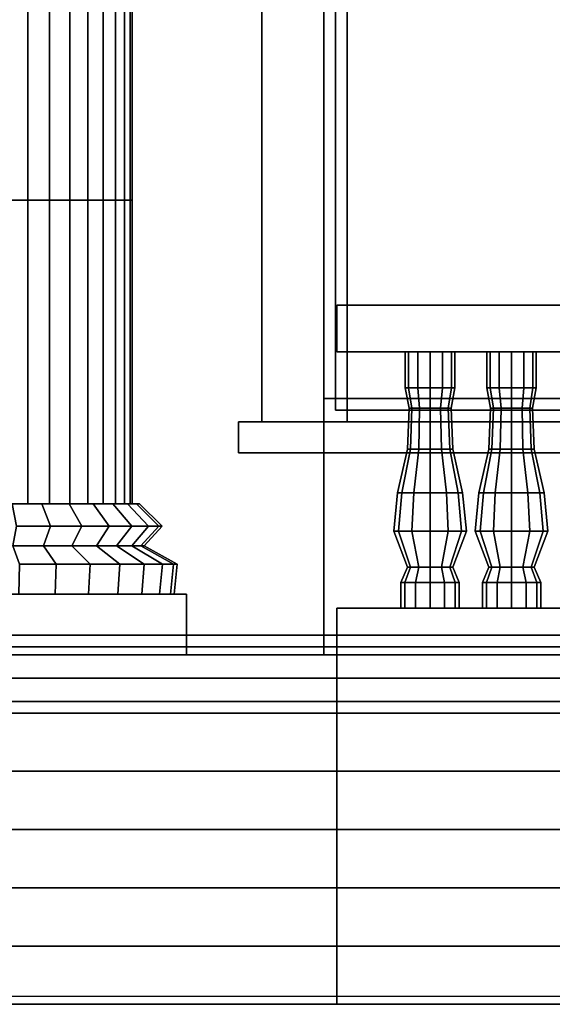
# Model space of a CAD drawing. Header units: metres. Extents: x -34.5 to -0.5, y 0 to 14.7.
# Tile 37 of 74: x -16.8 to -15.4, y 0 to 2.5. Entities that reach past the tile are written whole.
import ezdxf

# ---------------------------------------------------------------- set-up
doc = ezdxf.new("R2010")
doc.units = ezdxf.units.M
for name, color, linetype in [('FRAME', 8, 'Continuous'), ('GLASS', 5, 'Continuous'), ('GRANITE', 8, 'Continuous'), ('GRAVEL', 8, 'Continuous'), ('GROUND', 8, 'Continuous'), ('INTERIOR_FLOOR', 8, 'Continuous'), ('INTERIOR_WALL', 8, 'Continuous'), ('PLASTER', 8, 'Continuous'), ('RUSTIC', 8, 'Continuous'), ('STUCCO', 8, 'Continuous')]:
    doc.layers.add(name, color=color, linetype=linetype)

msp = doc.modelspace()

# ---------------------------------------------------------------- linework, layer by layer
at = {"layer": 'FRAME'}
for points in [[(-15.9733, 1.5), (-16.0333, 1.5), (-16.0333, 4), (-15.9733, 4)], [(-16.0333, 1.5), (-15.9733, 1.5), (-15.9733, 4), (-16.0333, 4)], [(-15.9733, 1.5), (-16.0333, 1.5), (-16.0333, 4), (-15.9733, 4)], [(-16.0333, 1.5), (-15.9733, 1.5), (-15.9733, 4), (-16.0333, 4)], [(-14.6333, 1.5), (-16.0333, 1.5), (-16.0333, 1.56), (-14.6333, 1.56)], [(-16.0333, 1.5), (-14.6333, 1.5), (-14.6333, 1.56), (-16.0333, 1.56)], [(-14.6333, 1.5), (-16.0333, 1.5), (-16.0333, 1.56), (-14.6333, 1.56)], [(-16.0333, 1.5), (-14.6333, 1.5), (-14.6333, 1.56), (-16.0333, 1.56)]]:
    msp.add_lwpolyline(points, close=True, dxfattribs=at)
at = {"layer": 'GLASS'}
for points in [[(-14.6633, 1.53), (-16.0033, 1.53), (-16.0033, 3.97), (-14.6633, 3.97)], [(-16.0033, 1.53), (-14.6633, 1.53), (-14.6633, 3.97), (-16.0033, 3.97)], [(-14.6633, 1.53), (-16.0033, 1.53), (-16.0033, 3.97), (-14.6633, 3.97)], [(-16.0033, 1.53), (-14.6633, 1.53), (-14.6633, 3.97), (-16.0033, 3.97)]]:
    msp.add_lwpolyline(points, close=True, dxfattribs=at)
at = {"layer": 'GRANITE'}
for points in [[(-10, 0.84), (-26, 0.84), (-26, 0.9), (-10, 0.9)], [(-26, 0.84), (-10, 0.84), (-10, 0.9), (-26, 0.9)], [(-13, 0), (-23, 0), (-23, 0.9), (-13, 0.9)], [(-23, 0), (-13, 0), (-13, 0.9), (-23, 0.9)], [(-14.4, 0), (-21.6, 0), (-21.6, 0.9), (-14.4, 0.9)], [(-21.6, 0), (-14.4, 0), (-14.4, 0.9), (-21.6, 0.9)], [(-16, 0), (-20, 0), (-20, 0.9), (-16, 0.9)], [(-20, 0), (-16, 0), (-16, 0.9), (-20, 0.9)], [(-14.4, 0), (-21.6, 0), (-21.6, 0.75), (-14.4, 0.75)], [(-21.6, 0), (-14.4, 0), (-14.4, 0.75), (-21.6, 0.75)], [(-16, 0), (-20, 0), (-20, 0.75), (-16, 0.75)], [(-20, 0), (-16, 0), (-16, 0.75), (-20, 0.75)], [(-14.4, 0), (-21.6, 0), (-21.6, 0.6), (-14.4, 0.6)], [(-21.6, 0), (-14.4, 0), (-14.4, 0.6), (-21.6, 0.6)], [(-16, 0), (-20, 0), (-20, 0.6), (-16, 0.6)], [(-20, 0), (-16, 0), (-16, 0.6), (-20, 0.6)], [(-14.4, 0), (-21.6, 0), (-21.6, 0.45), (-14.4, 0.45)], [(-21.6, 0), (-14.4, 0), (-14.4, 0.45), (-21.6, 0.45)], [(-16, 0), (-20, 0), (-20, 0.45), (-16, 0.45)], [(-20, 0), (-16, 0), (-16, 0.45), (-20, 0.45)], [(-14.4, 0), (-21.6, 0), (-21.6, 0.3), (-14.4, 0.3)], [(-21.6, 0), (-14.4, 0), (-14.4, 0.3), (-21.6, 0.3)], [(-16, 0), (-20, 0), (-20, 0.3), (-16, 0.3)], [(-20, 0), (-16, 0), (-16, 0.3), (-20, 0.3)], [(-14.4, 0), (-21.6, 0), (-21.6, 0.15), (-14.4, 0.15)], [(-21.6, 0), (-14.4, 0), (-14.4, 0.15), (-21.6, 0.15)], [(-16, 0), (-20, 0), (-20, 0.15), (-16, 0.15)], [(-20, 0), (-16, 0), (-16, 0.15), (-20, 0.15)]]:
    msp.add_lwpolyline(points, close=True, dxfattribs=at)
at = {"layer": 'GRAVEL'}
msp.add_lwpolyline([(-33, 0), (-3, 0), (-3, 0.02), (-33, 0.02)], close=True, dxfattribs=at)
at = {"layer": 'GROUND'}
msp.add_line((-34.5, 0), (-1.5, 0), dxfattribs=at)
at = {"layer": 'INTERIOR_FLOOR'}
for points in [[(-6.45, 0.9), (-29.55, 0.9), (-29.55, 0.92), (-6.45, 0.92)], [(-29.55, 0.9), (-6.45, 0.9), (-6.45, 0.92), (-29.55, 0.92)]]:
    msp.add_lwpolyline(points, close=True, dxfattribs=at)
at = {"layer": 'INTERIOR_WALL'}
for points in [[(-6.45, 0.9), (-29.55, 0.9), (-29.55, 7.6), (-6.45, 7.6)], [(-29.55, 0.9), (-6.45, 0.9), (-6.45, 7.6), (-29.55, 7.6)]]:
    msp.add_lwpolyline(points, close=True, dxfattribs=at)
at = {"layer": 'PLASTER'}
for points in [[(-16.0333, 0.9), (-17.2, 0.9), (-17.2, 4.5), (-16.0333, 4.5)], [(-17.2, 0.9), (-16.0333, 0.9), (-16.0333, 4.5), (-17.2, 4.5)], [(-16.0333, 0.9), (-17.05, 0.9), (-17.05, 4.5), (-16.0333, 4.5)], [(-17.05, 0.9), (-16.0333, 0.9), (-16.0333, 4.5), (-17.05, 4.5)], [(-14.6333, 0.9), (-16.0333, 0.9), (-16.0333, 1.5), (-14.6333, 1.5)], [(-16.0333, 0.9), (-14.6333, 0.9), (-14.6333, 1.5), (-16.0333, 1.5)], [(-14.6333, 0.9), (-16.0333, 0.9), (-16.0333, 1.5), (-14.6333, 1.5)], [(-16.0333, 0.9), (-14.6333, 0.9), (-14.6333, 1.5), (-16.0333, 1.5)]]:
    msp.add_lwpolyline(points, close=True, dxfattribs=at)
at = {"layer": 'RUSTIC'}
for points in [[(-6, 0), (-30, 0), (-30, 0.9), (-6, 0.9)], [(-30, 0), (-6, 0), (-6, 0.9), (-30, 0.9)], [(-10, 0), (-26, 0), (-26, 0.9), (-10, 0.9)], [(-26, 0), (-10, 0), (-10, 0.9), (-26, 0.9)], [(-14, 0), (-22, 0), (-22, 0.9), (-14, 0.9)], [(-22, 0), (-14, 0), (-14, 0.9), (-22, 0.9)]]:
    msp.add_lwpolyline(points, close=True, dxfattribs=at)
at = {"layer": 'STUCCO'}
for points in [[(-16.0333, 1.5), (-16.1933, 1.5), (-16.1933, 4), (-16.0333, 4)], [(-16.1933, 1.5), (-16.0333, 1.5), (-16.0333, 4), (-16.1933, 4)], [(-16.0333, 1.5), (-16.1933, 1.5), (-16.1933, 4), (-16.0333, 4)], [(-16.1933, 1.5), (-16.0333, 1.5), (-16.0333, 4), (-16.1933, 4)], [(-16.7965, 2.0707), (-16.8558, 2.0707), (-16.8558, 2.8525), (-16.7965, 2.8525)], [(-16.8558, 2.0707), (-16.7965, 2.0707), (-16.7965, 2.8525), (-16.8558, 2.8525)], [(-16.7401, 2.0707), (-16.7965, 2.0707), (-16.7965, 2.8525), (-16.7401, 2.8525)], [(-16.7965, 2.0707), (-16.7401, 2.0707), (-16.7401, 2.8525), (-16.7965, 2.8525)], [(-16.6881, 2.0707), (-16.7401, 2.0707), (-16.7401, 2.8525), (-16.6881, 2.8525)], [(-16.7401, 2.0707), (-16.6881, 2.0707), (-16.6881, 2.8525), (-16.7401, 2.8525)], [(-16.6417, 2.0707), (-16.6881, 2.0707), (-16.6881, 2.8525), (-16.6417, 2.8525)], [(-16.6881, 2.0707), (-16.6417, 2.0707), (-16.6417, 2.8525), (-16.6881, 2.8525)], [(-16.602, 2.0707), (-16.6417, 2.0707), (-16.6417, 2.8525), (-16.602, 2.8525)], [(-16.6417, 2.0707), (-16.602, 2.0707), (-16.602, 2.8525), (-16.6417, 2.8525)], [(-16.5702, 2.0707), (-16.602, 2.0707), (-16.602, 2.8525), (-16.5702, 2.8525)], [(-16.602, 2.0707), (-16.5702, 2.0707), (-16.5702, 2.8525), (-16.602, 2.8525)], [(-16.5468, 2.0707), (-16.5702, 2.0707), (-16.5702, 2.8525), (-16.5468, 2.8525)], [(-16.5702, 2.0707), (-16.5468, 2.0707), (-16.5468, 2.8525), (-16.5702, 2.8525)], [(-16.5326, 2.0707), (-16.5468, 2.0707), (-16.5468, 2.8525), (-16.5326, 2.8525)], [(-16.5468, 2.0707), (-16.5326, 2.0707), (-16.5326, 2.8525), (-16.5468, 2.8525)], [(-16.5278, 2.0707), (-16.5326, 2.0707), (-16.5326, 2.8525), (-16.5278, 2.8525)], [(-16.5326, 2.0707), (-16.5278, 2.0707), (-16.5278, 2.8525), (-16.5326, 2.8525)], [(-16.7965, 1.2889), (-16.8558, 1.2889), (-16.8558, 2.0707), (-16.7965, 2.0707)], [(-16.8558, 1.2889), (-16.7965, 1.2889), (-16.7965, 2.0707), (-16.8558, 2.0707)], [(-16.7401, 1.2889), (-16.7965, 1.2889), (-16.7965, 2.0707), (-16.7401, 2.0707)], [(-16.7965, 1.2889), (-16.7401, 1.2889), (-16.7401, 2.0707), (-16.7965, 2.0707)], [(-16.6881, 1.2889), (-16.7401, 1.2889), (-16.7401, 2.0707), (-16.6881, 2.0707)], [(-16.7401, 1.2889), (-16.6881, 1.2889), (-16.6881, 2.0707), (-16.7401, 2.0707)], [(-16.6417, 1.2889), (-16.6881, 1.2889), (-16.6881, 2.0707), (-16.6417, 2.0707)], [(-16.6881, 1.2889), (-16.6417, 1.2889), (-16.6417, 2.0707), (-16.6881, 2.0707)], [(-16.602, 1.2889), (-16.6417, 1.2889), (-16.6417, 2.0707), (-16.602, 2.0707)], [(-16.6417, 1.2889), (-16.602, 1.2889), (-16.602, 2.0707), (-16.6417, 2.0707)], [(-16.5702, 1.2889), (-16.602, 1.2889), (-16.602, 2.0707), (-16.5702, 2.0707)], [(-16.602, 1.2889), (-16.5702, 1.2889), (-16.5702, 2.0707), (-16.602, 2.0707)], [(-16.5468, 1.2889), (-16.5702, 1.2889), (-16.5702, 2.0707), (-16.5468, 2.0707)], [(-16.5702, 1.2889), (-16.5468, 1.2889), (-16.5468, 2.0707), (-16.5702, 2.0707)], [(-16.5326, 1.2889), (-16.5468, 1.2889), (-16.5468, 2.0707), (-16.5326, 2.0707)], [(-16.5468, 1.2889), (-16.5326, 1.2889), (-16.5326, 2.0707), (-16.5468, 2.0707)], [(-16.5278, 1.2889), (-16.5326, 1.2889), (-16.5326, 2.0707), (-16.5278, 2.0707)], [(-16.5326, 1.2889), (-16.5278, 1.2889), (-16.5278, 2.0707), (-16.5326, 2.0707)], [(-10.1, 1.68), (-16, 1.68), (-16, 1.8), (-10.1, 1.8)], [(-16, 1.68), (-10.1, 1.68), (-10.1, 1.8), (-16, 1.8)], [(-15.8152, 1.5876), (-15.8238, 1.5876), (-15.8238, 1.68), (-15.8152, 1.68)], [(-15.8238, 1.5876), (-15.8152, 1.5876), (-15.8152, 1.68), (-15.8238, 1.68)], [(-15.7919, 1.5876), (-15.8152, 1.5876), (-15.8152, 1.68), (-15.7919, 1.68)], [(-15.8152, 1.5876), (-15.7919, 1.5876), (-15.7919, 1.68), (-15.8152, 1.68)], [(-15.76, 1.5876), (-15.7919, 1.5876), (-15.7919, 1.68), (-15.76, 1.68)], [(-15.7919, 1.5876), (-15.76, 1.5876), (-15.76, 1.68), (-15.7919, 1.68)], [(-15.7281, 1.5876), (-15.76, 1.5876), (-15.76, 1.68), (-15.7281, 1.68)], [(-15.76, 1.5876), (-15.7281, 1.5876), (-15.7281, 1.68), (-15.76, 1.68)], [(-15.7048, 1.5876), (-15.7281, 1.5876), (-15.7281, 1.68), (-15.7048, 1.68)], [(-15.7281, 1.5876), (-15.7048, 1.5876), (-15.7048, 1.68), (-15.7281, 1.68)], [(-15.6962, 1.5876), (-15.7048, 1.5876), (-15.7048, 1.68), (-15.6962, 1.68)], [(-15.7048, 1.5876), (-15.6962, 1.5876), (-15.6962, 1.68), (-15.7048, 1.68)], [(-15.6052, 1.5876), (-15.6137, 1.5876), (-15.6137, 1.68), (-15.6052, 1.68)], [(-15.6137, 1.5876), (-15.6052, 1.5876), (-15.6052, 1.68), (-15.6137, 1.68)], [(-15.5819, 1.5876), (-15.6052, 1.5876), (-15.6052, 1.68), (-15.5819, 1.68)], [(-15.6052, 1.5876), (-15.5819, 1.5876), (-15.5819, 1.68), (-15.6052, 1.68)], [(-15.55, 1.5876), (-15.5819, 1.5876), (-15.5819, 1.68), (-15.55, 1.68)], [(-15.5819, 1.5876), (-15.55, 1.5876), (-15.55, 1.68), (-15.5819, 1.68)], [(-15.5181, 1.5876), (-15.55, 1.5876), (-15.55, 1.68), (-15.5181, 1.68)], [(-15.55, 1.5876), (-15.5181, 1.5876), (-15.5181, 1.68), (-15.55, 1.68)], [(-15.4948, 1.5876), (-15.5181, 1.5876), (-15.5181, 1.68), (-15.4948, 1.68)], [(-15.5181, 1.5876), (-15.4948, 1.5876), (-15.4948, 1.68), (-15.5181, 1.68)], [(-15.4863, 1.5876), (-15.4948, 1.5876), (-15.4948, 1.68), (-15.4863, 1.68)], [(-15.4948, 1.5876), (-15.4863, 1.5876), (-15.4863, 1.68), (-15.4948, 1.68)], [(-15.8068, 1.5348), (-15.814, 1.5348), (-15.8238, 1.5876), (-15.8152, 1.5876)], [(-15.814, 1.5348), (-15.8068, 1.5348), (-15.8152, 1.5876), (-15.8238, 1.5876)], [(-15.787, 1.5348), (-15.8068, 1.5348), (-15.8152, 1.5876), (-15.7919, 1.5876)], [(-15.8068, 1.5348), (-15.787, 1.5348), (-15.7919, 1.5876), (-15.8152, 1.5876)], [(-15.76, 1.5348), (-15.787, 1.5348), (-15.7919, 1.5876), (-15.76, 1.5876)], [(-15.787, 1.5348), (-15.76, 1.5348), (-15.76, 1.5876), (-15.7919, 1.5876)], [(-15.733, 1.5348), (-15.76, 1.5348), (-15.76, 1.5876), (-15.7281, 1.5876)], [(-15.76, 1.5348), (-15.733, 1.5348), (-15.7281, 1.5876), (-15.76, 1.5876)], [(-15.7132, 1.5348), (-15.733, 1.5348), (-15.7281, 1.5876), (-15.7048, 1.5876)], [(-15.733, 1.5348), (-15.7132, 1.5348), (-15.7048, 1.5876), (-15.7281, 1.5876)], [(-15.706, 1.5348), (-15.7132, 1.5348), (-15.7048, 1.5876), (-15.6962, 1.5876)], [(-15.7132, 1.5348), (-15.706, 1.5348), (-15.6962, 1.5876), (-15.7048, 1.5876)], [(-15.5968, 1.5348), (-15.604, 1.5348), (-15.6137, 1.5876), (-15.6052, 1.5876)], [(-15.604, 1.5348), (-15.5968, 1.5348), (-15.6052, 1.5876), (-15.6137, 1.5876)], [(-15.577, 1.5348), (-15.5968, 1.5348), (-15.6052, 1.5876), (-15.5819, 1.5876)], [(-15.5968, 1.5348), (-15.577, 1.5348), (-15.5819, 1.5876), (-15.6052, 1.5876)], [(-15.55, 1.5348), (-15.577, 1.5348), (-15.5819, 1.5876), (-15.55, 1.5876)], [(-15.577, 1.5348), (-15.55, 1.5348), (-15.55, 1.5876), (-15.5819, 1.5876)], [(-15.523, 1.5348), (-15.55, 1.5348), (-15.55, 1.5876), (-15.5181, 1.5876)], [(-15.55, 1.5348), (-15.523, 1.5348), (-15.5181, 1.5876), (-15.55, 1.5876)], [(-15.5032, 1.5348), (-15.523, 1.5348), (-15.5181, 1.5876), (-15.4948, 1.5876)], [(-15.523, 1.5348), (-15.5032, 1.5348), (-15.4948, 1.5876), (-15.5181, 1.5876)], [(-15.496, 1.5348), (-15.5032, 1.5348), (-15.4948, 1.5876), (-15.4863, 1.5876)], [(-15.5032, 1.5348), (-15.496, 1.5348), (-15.4863, 1.5876), (-15.4948, 1.5876)], [(-15.8107, 1.4292), (-15.8185, 1.4292), (-15.814, 1.5348), (-15.8068, 1.5348)], [(-15.8185, 1.4292), (-15.8107, 1.4292), (-15.8068, 1.5348), (-15.814, 1.5348)], [(-15.7892, 1.4292), (-15.8107, 1.4292), (-15.8068, 1.5348), (-15.787, 1.5348)], [(-15.8107, 1.4292), (-15.7892, 1.4292), (-15.787, 1.5348), (-15.8068, 1.5348)], [(-15.76, 1.4292), (-15.7892, 1.4292), (-15.787, 1.5348), (-15.76, 1.5348)], [(-15.7892, 1.4292), (-15.76, 1.4292), (-15.76, 1.5348), (-15.787, 1.5348)], [(-15.7308, 1.4292), (-15.76, 1.4292), (-15.76, 1.5348), (-15.733, 1.5348)], [(-15.76, 1.4292), (-15.7308, 1.4292), (-15.733, 1.5348), (-15.76, 1.5348)], [(-15.7093, 1.4292), (-15.7308, 1.4292), (-15.733, 1.5348), (-15.7132, 1.5348)], [(-15.7308, 1.4292), (-15.7093, 1.4292), (-15.7132, 1.5348), (-15.733, 1.5348)], [(-15.7015, 1.4292), (-15.7093, 1.4292), (-15.7132, 1.5348), (-15.706, 1.5348)], [(-15.7093, 1.4292), (-15.7015, 1.4292), (-15.706, 1.5348), (-15.7132, 1.5348)], [(-15.6007, 1.4292), (-15.6085, 1.4292), (-15.604, 1.5348), (-15.5968, 1.5348)], [(-15.6085, 1.4292), (-15.6007, 1.4292), (-15.5968, 1.5348), (-15.604, 1.5348)], [(-15.5793, 1.4292), (-15.6007, 1.4292), (-15.5968, 1.5348), (-15.577, 1.5348)], [(-15.6007, 1.4292), (-15.5793, 1.4292), (-15.577, 1.5348), (-15.5968, 1.5348)], [(-15.55, 1.4292), (-15.5793, 1.4292), (-15.577, 1.5348), (-15.55, 1.5348)], [(-15.5793, 1.4292), (-15.55, 1.4292), (-15.55, 1.5348), (-15.577, 1.5348)], [(-15.5207, 1.4292), (-15.55, 1.4292), (-15.55, 1.5348), (-15.523, 1.5348)], [(-15.55, 1.4292), (-15.5207, 1.4292), (-15.523, 1.5348), (-15.55, 1.5348)], [(-15.4993, 1.4292), (-15.5207, 1.4292), (-15.523, 1.5348), (-15.5032, 1.5348)], [(-15.5207, 1.4292), (-15.4993, 1.4292), (-15.5032, 1.5348), (-15.523, 1.5348)], [(-15.4915, 1.4292), (-15.4993, 1.4292), (-15.5032, 1.5348), (-15.496, 1.5348)], [(-15.4993, 1.4292), (-15.4915, 1.4292), (-15.496, 1.5348), (-15.5032, 1.5348)], [(-14.4133, 1.42), (-16.2533, 1.42), (-16.2533, 1.5), (-14.4133, 1.5)], [(-16.2533, 1.42), (-14.4133, 1.42), (-14.4133, 1.5), (-16.2533, 1.5)], [(-14.4133, 1.42), (-16.2533, 1.42), (-16.2533, 1.5), (-14.4133, 1.5)], [(-16.2533, 1.42), (-14.4133, 1.42), (-14.4133, 1.5), (-16.2533, 1.5)], [(-15.8328, 1.317), (-15.844, 1.317), (-15.8185, 1.4292), (-15.8107, 1.4292)], [(-15.844, 1.317), (-15.8328, 1.317), (-15.8107, 1.4292), (-15.8185, 1.4292)], [(-15.802, 1.317), (-15.8328, 1.317), (-15.8107, 1.4292), (-15.7892, 1.4292)], [(-15.8328, 1.317), (-15.802, 1.317), (-15.7892, 1.4292), (-15.8107, 1.4292)], [(-15.76, 1.317), (-15.802, 1.317), (-15.7892, 1.4292), (-15.76, 1.4292)], [(-15.802, 1.317), (-15.76, 1.317), (-15.76, 1.4292), (-15.7892, 1.4292)], [(-15.718, 1.317), (-15.76, 1.317), (-15.76, 1.4292), (-15.7308, 1.4292)], [(-15.76, 1.317), (-15.718, 1.317), (-15.7308, 1.4292), (-15.76, 1.4292)], [(-15.6873, 1.317), (-15.718, 1.317), (-15.7308, 1.4292), (-15.7093, 1.4292)], [(-15.718, 1.317), (-15.6873, 1.317), (-15.7093, 1.4292), (-15.7308, 1.4292)], [(-15.676, 1.317), (-15.6873, 1.317), (-15.7093, 1.4292), (-15.7015, 1.4292)], [(-15.6873, 1.317), (-15.676, 1.317), (-15.7015, 1.4292), (-15.7093, 1.4292)], [(-15.6227, 1.317), (-15.634, 1.317), (-15.6085, 1.4292), (-15.6007, 1.4292)], [(-15.634, 1.317), (-15.6227, 1.317), (-15.6007, 1.4292), (-15.6085, 1.4292)], [(-15.592, 1.317), (-15.6227, 1.317), (-15.6007, 1.4292), (-15.5793, 1.4292)], [(-15.6227, 1.317), (-15.592, 1.317), (-15.5793, 1.4292), (-15.6007, 1.4292)], [(-15.55, 1.317), (-15.592, 1.317), (-15.5793, 1.4292), (-15.55, 1.4292)], [(-15.592, 1.317), (-15.55, 1.317), (-15.55, 1.4292), (-15.5793, 1.4292)], [(-15.508, 1.317), (-15.55, 1.317), (-15.55, 1.4292), (-15.5207, 1.4292)], [(-15.55, 1.317), (-15.508, 1.317), (-15.5207, 1.4292), (-15.55, 1.4292)], [(-15.4772, 1.317), (-15.508, 1.317), (-15.5207, 1.4292), (-15.4993, 1.4292)], [(-15.508, 1.317), (-15.4772, 1.317), (-15.4993, 1.4292), (-15.5207, 1.4292)], [(-15.466, 1.317), (-15.4772, 1.317), (-15.4993, 1.4292), (-15.4915, 1.4292)], [(-15.4772, 1.317), (-15.466, 1.317), (-15.4915, 1.4292), (-15.4993, 1.4292)], [(-15.8412, 1.218), (-15.8537, 1.218), (-15.844, 1.317), (-15.8328, 1.317)], [(-15.8537, 1.218), (-15.8412, 1.218), (-15.8328, 1.317), (-15.844, 1.317)], [(-15.8069, 1.218), (-15.8412, 1.218), (-15.8328, 1.317), (-15.802, 1.317)], [(-15.8412, 1.218), (-15.8069, 1.218), (-15.802, 1.317), (-15.8328, 1.317)], [(-15.76, 1.218), (-15.8069, 1.218), (-15.802, 1.317), (-15.76, 1.317)], [(-15.8069, 1.218), (-15.76, 1.218), (-15.76, 1.317), (-15.802, 1.317)], [(-15.7131, 1.218), (-15.76, 1.218), (-15.76, 1.317), (-15.718, 1.317)], [(-15.76, 1.218), (-15.7131, 1.218), (-15.718, 1.317), (-15.76, 1.317)], [(-15.6788, 1.218), (-15.7131, 1.218), (-15.718, 1.317), (-15.6873, 1.317)], [(-15.7131, 1.218), (-15.6788, 1.218), (-15.6873, 1.317), (-15.718, 1.317)], [(-15.6662, 1.218), (-15.6788, 1.218), (-15.6873, 1.317), (-15.676, 1.317)], [(-15.6788, 1.218), (-15.6662, 1.218), (-15.676, 1.317), (-15.6873, 1.317)], [(-15.6312, 1.218), (-15.6438, 1.218), (-15.634, 1.317), (-15.6227, 1.317)], [(-15.6438, 1.218), (-15.6312, 1.218), (-15.6227, 1.317), (-15.634, 1.317)], [(-15.5969, 1.218), (-15.6312, 1.218), (-15.6227, 1.317), (-15.592, 1.317)], [(-15.6312, 1.218), (-15.5969, 1.218), (-15.592, 1.317), (-15.6227, 1.317)], [(-15.55, 1.218), (-15.5969, 1.218), (-15.592, 1.317), (-15.55, 1.317)], [(-15.5969, 1.218), (-15.55, 1.218), (-15.55, 1.317), (-15.592, 1.317)], [(-15.5031, 1.218), (-15.55, 1.218), (-15.55, 1.317), (-15.508, 1.317)], [(-15.55, 1.218), (-15.5031, 1.218), (-15.508, 1.317), (-15.55, 1.317)], [(-15.4688, 1.218), (-15.5031, 1.218), (-15.508, 1.317), (-15.4772, 1.317)], [(-15.5031, 1.218), (-15.4688, 1.218), (-15.4772, 1.317), (-15.508, 1.317)], [(-15.4563, 1.218), (-15.4688, 1.218), (-15.4772, 1.317), (-15.466, 1.317)], [(-15.4688, 1.218), (-15.4563, 1.218), (-15.466, 1.317), (-15.4772, 1.317)], [(-16.7381, 1.2306), (-16.8256, 1.2306), (-16.837, 1.2889), (-16.7604, 1.2889)], [(-16.8256, 1.2306), (-16.7381, 1.2306), (-16.7604, 1.2889), (-16.837, 1.2889)], [(-16.6574, 1.2306), (-16.7381, 1.2306), (-16.7604, 1.2889), (-16.6898, 1.2889)], [(-16.7381, 1.2306), (-16.6574, 1.2306), (-16.6898, 1.2889), (-16.7604, 1.2889)], [(-16.5867, 1.2306), (-16.6574, 1.2306), (-16.6898, 1.2889), (-16.6279, 1.2889)], [(-16.6574, 1.2306), (-16.5867, 1.2306), (-16.6279, 1.2889), (-16.6898, 1.2889)], [(-16.5286, 1.2306), (-16.5867, 1.2306), (-16.6279, 1.2889), (-16.5771, 1.2889)], [(-16.5867, 1.2306), (-16.5286, 1.2306), (-16.5771, 1.2889), (-16.6279, 1.2889)], [(-16.4855, 1.2306), (-16.5286, 1.2306), (-16.5771, 1.2889), (-16.5394, 1.2889)], [(-16.5286, 1.2306), (-16.4855, 1.2306), (-16.5394, 1.2889), (-16.5771, 1.2889)], [(-16.459, 1.2306), (-16.4855, 1.2306), (-16.5394, 1.2889), (-16.5162, 1.2889)], [(-16.4855, 1.2306), (-16.459, 1.2306), (-16.5162, 1.2889), (-16.5394, 1.2889)], [(-16.45, 1.2306), (-16.459, 1.2306), (-16.5162, 1.2889), (-16.5083, 1.2889)], [(-16.459, 1.2306), (-16.45, 1.2306), (-16.5083, 1.2889), (-16.5162, 1.2889)], [(-16.7559, 1.18), (-16.8347, 1.18), (-16.8256, 1.2306), (-16.7381, 1.2306)], [(-16.8347, 1.18), (-16.7559, 1.18), (-16.7381, 1.2306), (-16.8256, 1.2306)], [(-16.6833, 1.18), (-16.7559, 1.18), (-16.7381, 1.2306), (-16.6574, 1.2306)], [(-16.7559, 1.18), (-16.6833, 1.18), (-16.6574, 1.2306), (-16.7381, 1.2306)], [(-16.6197, 1.18), (-16.6833, 1.18), (-16.6574, 1.2306), (-16.5867, 1.2306)], [(-16.6833, 1.18), (-16.6197, 1.18), (-16.5867, 1.2306), (-16.6574, 1.2306)], [(-16.5675, 1.18), (-16.6197, 1.18), (-16.5867, 1.2306), (-16.5286, 1.2306)], [(-16.6197, 1.18), (-16.5675, 1.18), (-16.5286, 1.2306), (-16.5867, 1.2306)], [(-16.5286, 1.18), (-16.5675, 1.18), (-16.5286, 1.2306), (-16.4855, 1.2306)], [(-16.5675, 1.18), (-16.5286, 1.18), (-16.4855, 1.2306), (-16.5286, 1.2306)], [(-16.5047, 1.18), (-16.5286, 1.18), (-16.4855, 1.2306), (-16.459, 1.2306)], [(-16.5286, 1.18), (-16.5047, 1.18), (-16.459, 1.2306), (-16.4855, 1.2306)], [(-16.4967, 1.18), (-16.5047, 1.18), (-16.459, 1.2306), (-16.45, 1.2306)], [(-16.5047, 1.18), (-16.4967, 1.18), (-16.45, 1.2306), (-16.459, 1.2306)], [(-15.8107, 1.1256), (-15.8185, 1.1256), (-15.8537, 1.218), (-15.8412, 1.218)], [(-15.8185, 1.1256), (-15.8107, 1.1256), (-15.8412, 1.218), (-15.8537, 1.218)], [(-15.7892, 1.1256), (-15.8107, 1.1256), (-15.8412, 1.218), (-15.8069, 1.218)], [(-15.8107, 1.1256), (-15.7892, 1.1256), (-15.8069, 1.218), (-15.8412, 1.218)], [(-15.76, 1.1256), (-15.7892, 1.1256), (-15.8069, 1.218), (-15.76, 1.218)], [(-15.7892, 1.1256), (-15.76, 1.1256), (-15.76, 1.218), (-15.8069, 1.218)], [(-15.7308, 1.1256), (-15.76, 1.1256), (-15.76, 1.218), (-15.7131, 1.218)], [(-15.76, 1.1256), (-15.7308, 1.1256), (-15.7131, 1.218), (-15.76, 1.218)], [(-15.7093, 1.1256), (-15.7308, 1.1256), (-15.7131, 1.218), (-15.6788, 1.218)], [(-15.7308, 1.1256), (-15.7093, 1.1256), (-15.6788, 1.218), (-15.7131, 1.218)], [(-15.7015, 1.1256), (-15.7093, 1.1256), (-15.6788, 1.218), (-15.6662, 1.218)], [(-15.7093, 1.1256), (-15.7015, 1.1256), (-15.6662, 1.218), (-15.6788, 1.218)], [(-15.6007, 1.1256), (-15.6085, 1.1256), (-15.6438, 1.218), (-15.6312, 1.218)], [(-15.6085, 1.1256), (-15.6007, 1.1256), (-15.6312, 1.218), (-15.6438, 1.218)], [(-15.5793, 1.1256), (-15.6007, 1.1256), (-15.6312, 1.218), (-15.5969, 1.218)], [(-15.6007, 1.1256), (-15.5793, 1.1256), (-15.5969, 1.218), (-15.6312, 1.218)], [(-15.55, 1.1256), (-15.5793, 1.1256), (-15.5969, 1.218), (-15.55, 1.218)], [(-15.5793, 1.1256), (-15.55, 1.1256), (-15.55, 1.218), (-15.5969, 1.218)], [(-15.5207, 1.1256), (-15.55, 1.1256), (-15.55, 1.218), (-15.5031, 1.218)], [(-15.55, 1.1256), (-15.5207, 1.1256), (-15.5031, 1.218), (-15.55, 1.218)], [(-15.4993, 1.1256), (-15.5207, 1.1256), (-15.5031, 1.218), (-15.4688, 1.218)], [(-15.5207, 1.1256), (-15.4993, 1.1256), (-15.4688, 1.218), (-15.5031, 1.218)], [(-15.4915, 1.1256), (-15.4993, 1.1256), (-15.4688, 1.218), (-15.4563, 1.218)], [(-15.4993, 1.1256), (-15.4915, 1.1256), (-15.4563, 1.218), (-15.4688, 1.218)], [(-16.7232, 1.1333), (-16.818, 1.1333), (-16.8347, 1.18), (-16.7559, 1.18)], [(-16.818, 1.1333), (-16.7232, 1.1333), (-16.7559, 1.18), (-16.8347, 1.18)], [(-16.6358, 1.1333), (-16.7232, 1.1333), (-16.7559, 1.18), (-16.6833, 1.18)], [(-16.7232, 1.1333), (-16.6358, 1.1333), (-16.6833, 1.18), (-16.7559, 1.18)], [(-16.5592, 1.1333), (-16.6358, 1.1333), (-16.6833, 1.18), (-16.6197, 1.18)], [(-16.6358, 1.1333), (-16.5592, 1.1333), (-16.6197, 1.18), (-16.6833, 1.18)], [(-16.4963, 1.1333), (-16.5592, 1.1333), (-16.6197, 1.18), (-16.5675, 1.18)], [(-16.5592, 1.1333), (-16.4963, 1.1333), (-16.5675, 1.18), (-16.6197, 1.18)], [(-16.4496, 1.1333), (-16.4963, 1.1333), (-16.5675, 1.18), (-16.5286, 1.18)], [(-16.4963, 1.1333), (-16.4496, 1.1333), (-16.5286, 1.18), (-16.5675, 1.18)], [(-16.4208, 1.1333), (-16.4496, 1.1333), (-16.5286, 1.18), (-16.5047, 1.18)], [(-16.4496, 1.1333), (-16.4208, 1.1333), (-16.5047, 1.18), (-16.5286, 1.18)], [(-16.4111, 1.1333), (-16.4208, 1.1333), (-16.5047, 1.18), (-16.4967, 1.18)], [(-16.4208, 1.1333), (-16.4111, 1.1333), (-16.4967, 1.18), (-16.5047, 1.18)], [(-16.7262, 1.0556), (-16.8196, 1.0556), (-16.818, 1.1333), (-16.7232, 1.1333)], [(-16.8196, 1.0556), (-16.7262, 1.0556), (-16.7232, 1.1333), (-16.818, 1.1333)], [(-16.6401, 1.0556), (-16.7262, 1.0556), (-16.7232, 1.1333), (-16.6358, 1.1333)], [(-16.7262, 1.0556), (-16.6401, 1.0556), (-16.6358, 1.1333), (-16.7232, 1.1333)], [(-16.5647, 1.0556), (-16.6401, 1.0556), (-16.6358, 1.1333), (-16.5592, 1.1333)], [(-16.6401, 1.0556), (-16.5647, 1.0556), (-16.5592, 1.1333), (-16.6358, 1.1333)], [(-16.5028, 1.0556), (-16.5647, 1.0556), (-16.5592, 1.1333), (-16.4963, 1.1333)], [(-16.5647, 1.0556), (-16.5028, 1.0556), (-16.4963, 1.1333), (-16.5592, 1.1333)], [(-16.4568, 1.0556), (-16.5028, 1.0556), (-16.4963, 1.1333), (-16.4496, 1.1333)], [(-16.5028, 1.0556), (-16.4568, 1.0556), (-16.4496, 1.1333), (-16.4963, 1.1333)], [(-16.4285, 1.0556), (-16.4568, 1.0556), (-16.4496, 1.1333), (-16.4208, 1.1333)], [(-16.4568, 1.0556), (-16.4285, 1.0556), (-16.4208, 1.1333), (-16.4496, 1.1333)], [(-16.4189, 1.0556), (-16.4285, 1.0556), (-16.4208, 1.1333), (-16.4111, 1.1333)], [(-16.4285, 1.0556), (-16.4189, 1.0556), (-16.4111, 1.1333), (-16.4208, 1.1333)], [(-15.8249, 1.086), (-15.835, 1.086), (-15.8185, 1.1256), (-15.8107, 1.1256)], [(-15.835, 1.086), (-15.8249, 1.086), (-15.8107, 1.1256), (-15.8185, 1.1256)], [(-15.7975, 1.086), (-15.8249, 1.086), (-15.8107, 1.1256), (-15.7892, 1.1256)], [(-15.8249, 1.086), (-15.7975, 1.086), (-15.7892, 1.1256), (-15.8107, 1.1256)], [(-15.76, 1.086), (-15.7975, 1.086), (-15.7892, 1.1256), (-15.76, 1.1256)], [(-15.7975, 1.086), (-15.76, 1.086), (-15.76, 1.1256), (-15.7892, 1.1256)], [(-15.7225, 1.086), (-15.76, 1.086), (-15.76, 1.1256), (-15.7308, 1.1256)], [(-15.76, 1.086), (-15.7225, 1.086), (-15.7308, 1.1256), (-15.76, 1.1256)], [(-15.6951, 1.086), (-15.7225, 1.086), (-15.7308, 1.1256), (-15.7093, 1.1256)], [(-15.7225, 1.086), (-15.6951, 1.086), (-15.7093, 1.1256), (-15.7308, 1.1256)], [(-15.685, 1.086), (-15.6951, 1.086), (-15.7093, 1.1256), (-15.7015, 1.1256)], [(-15.6951, 1.086), (-15.685, 1.086), (-15.7015, 1.1256), (-15.7093, 1.1256)], [(-15.615, 1.086), (-15.625, 1.086), (-15.6085, 1.1256), (-15.6007, 1.1256)], [(-15.625, 1.086), (-15.615, 1.086), (-15.6007, 1.1256), (-15.6085, 1.1256)], [(-15.5875, 1.086), (-15.615, 1.086), (-15.6007, 1.1256), (-15.5793, 1.1256)], [(-15.615, 1.086), (-15.5875, 1.086), (-15.5793, 1.1256), (-15.6007, 1.1256)], [(-15.55, 1.086), (-15.5875, 1.086), (-15.5793, 1.1256), (-15.55, 1.1256)], [(-15.5875, 1.086), (-15.55, 1.086), (-15.55, 1.1256), (-15.5793, 1.1256)], [(-15.5125, 1.086), (-15.55, 1.086), (-15.55, 1.1256), (-15.5207, 1.1256)], [(-15.55, 1.086), (-15.5125, 1.086), (-15.5207, 1.1256), (-15.55, 1.1256)], [(-15.485, 1.086), (-15.5125, 1.086), (-15.5207, 1.1256), (-15.4993, 1.1256)], [(-15.5125, 1.086), (-15.485, 1.086), (-15.4993, 1.1256), (-15.5207, 1.1256)], [(-15.475, 1.086), (-15.485, 1.086), (-15.4993, 1.1256), (-15.4915, 1.1256)], [(-15.485, 1.086), (-15.475, 1.086), (-15.4915, 1.1256), (-15.4993, 1.1256)], [(-15.8249, 1.02), (-15.835, 1.02), (-15.835, 1.086), (-15.8249, 1.086)], [(-15.835, 1.02), (-15.8249, 1.02), (-15.8249, 1.086), (-15.835, 1.086)], [(-15.7975, 1.02), (-15.8249, 1.02), (-15.8249, 1.086), (-15.7975, 1.086)], [(-15.8249, 1.02), (-15.7975, 1.02), (-15.7975, 1.086), (-15.8249, 1.086)], [(-15.76, 1.02), (-15.7975, 1.02), (-15.7975, 1.086), (-15.76, 1.086)], [(-15.7975, 1.02), (-15.76, 1.02), (-15.76, 1.086), (-15.7975, 1.086)], [(-15.7225, 1.02), (-15.76, 1.02), (-15.76, 1.086), (-15.7225, 1.086)], [(-15.76, 1.02), (-15.7225, 1.02), (-15.7225, 1.086), (-15.76, 1.086)], [(-15.6951, 1.02), (-15.7225, 1.02), (-15.7225, 1.086), (-15.6951, 1.086)], [(-15.7225, 1.02), (-15.6951, 1.02), (-15.6951, 1.086), (-15.7225, 1.086)], [(-15.685, 1.02), (-15.6951, 1.02), (-15.6951, 1.086), (-15.685, 1.086)], [(-15.6951, 1.02), (-15.685, 1.02), (-15.685, 1.086), (-15.6951, 1.086)], [(-15.615, 1.02), (-15.625, 1.02), (-15.625, 1.086), (-15.615, 1.086)], [(-15.625, 1.02), (-15.615, 1.02), (-15.615, 1.086), (-15.625, 1.086)], [(-15.5875, 1.02), (-15.615, 1.02), (-15.615, 1.086), (-15.5875, 1.086)], [(-15.615, 1.02), (-15.5875, 1.02), (-15.5875, 1.086), (-15.615, 1.086)], [(-15.55, 1.02), (-15.5875, 1.02), (-15.5875, 1.086), (-15.55, 1.086)], [(-15.5875, 1.02), (-15.55, 1.02), (-15.55, 1.086), (-15.5875, 1.086)], [(-15.5125, 1.02), (-15.55, 1.02), (-15.55, 1.086), (-15.5125, 1.086)], [(-15.55, 1.02), (-15.5125, 1.02), (-15.5125, 1.086), (-15.55, 1.086)], [(-15.485, 1.02), (-15.5125, 1.02), (-15.5125, 1.086), (-15.485, 1.086)], [(-15.5125, 1.02), (-15.485, 1.02), (-15.485, 1.086), (-15.5125, 1.086)], [(-15.475, 1.02), (-15.485, 1.02), (-15.485, 1.086), (-15.475, 1.086)], [(-15.485, 1.02), (-15.475, 1.02), (-15.475, 1.086), (-15.485, 1.086)], [(-16.3878, 0.9), (-17.4456, 0.9), (-17.4456, 1.0556), (-16.3878, 1.0556)], [(-17.4456, 0.9), (-16.3878, 0.9), (-16.3878, 1.0556), (-17.4456, 1.0556)], [(-10.1, 0.9), (-16, 0.9), (-16, 1.02), (-10.1, 1.02)], [(-16, 0.9), (-10.1, 0.9), (-10.1, 1.02), (-16, 1.02)], [(-5.9, 0.78), (-30.1, 0.78), (-30.1, 0.95), (-5.9, 0.95)], [(-30.1, 0.78), (-5.9, 0.78), (-5.9, 0.95), (-30.1, 0.95)]]:
    msp.add_lwpolyline(points, close=True, dxfattribs=at)

doc.saveas('drawing.dxf')
